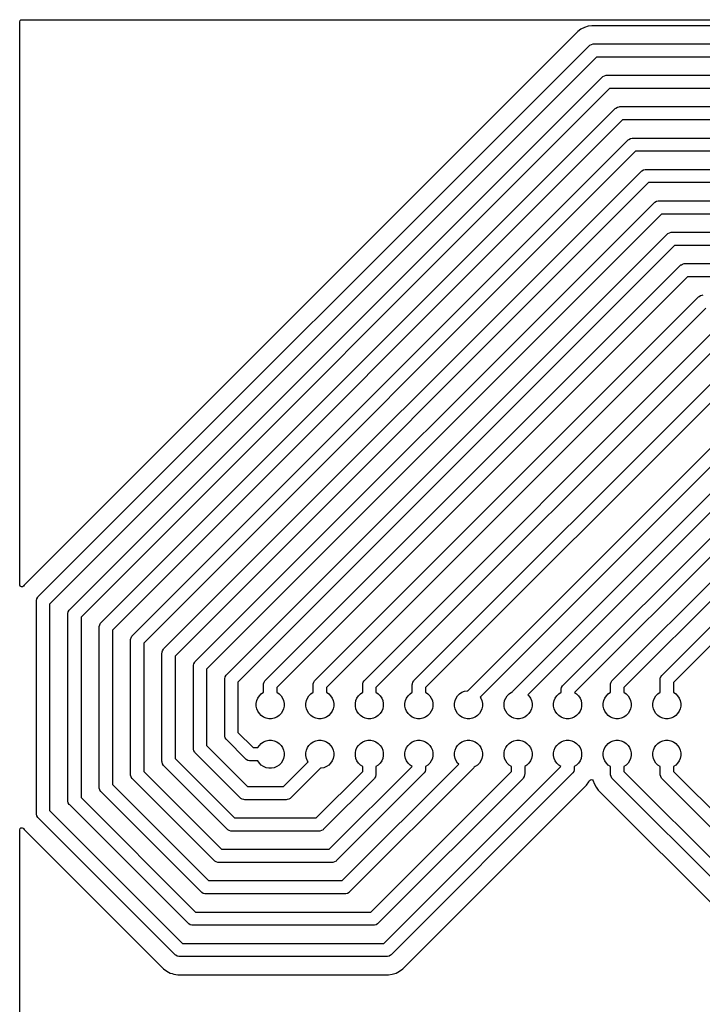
# Model space of a CAD drawing. Header units: millimetres. Extents: x 1 to 179, y 1 to 120.
# Tile 5 of 17: x 1 to 42, y 61 to 120. Entities that reach past the tile are written whole.
import ezdxf

# ---------------------------------------------------------------- set-up
doc = ezdxf.new("R2010")
doc.units = ezdxf.units.MM
doc.layers.add('F.Cu', color=13, linetype='CONTINUOUS', true_color=0xc83434)

msp = doc.modelspace()

# ---------------------------------------------------------------- linework, layer by layer
at = {"layer": 'F.Cu', "linetype": 'CONTINUOUS'}
for p, q in [((0.5005, 120.1255), (0.520185, 120.192539)), ((0.5005, 86.040153), (0.5005, 120.1255)), ((0.520185, 120.192539), (0.572989, 120.238294)), ((0.572989, 120.238294), (0.6245, 120.2495)), ((0.6245, 120.2495), (179.3755, 120.2495)), ((34.898161, 119.849057), (34.673533, 119.77607)), ((35.131433, 119.886003), (34.898161, 119.849057)), ((35.131438, 119.886003), (35.131433, 119.886003)), ((35.367622, 119.886003), (35.131438, 119.886003)), ((95.271409, 119.886003), (35.367622, 119.886003)), ((34.272018, 119.530019), (0.766138, 86.024139)), ((34.463095, 119.668846), (34.272018, 119.530019)), ((34.673533, 119.77607), (34.463095, 119.668846)), ((1.62781, 85.329469), (34.966687, 118.668346)), ((34.966687, 118.668346), (35.006025, 118.702844)), ((35.006025, 118.702844), (35.096456, 118.755055)), ((35.096456, 118.755055), (35.19732, 118.782081)), ((35.19732, 118.782081), (35.24953, 118.785503)), ((35.24953, 118.785503), (95.153317, 118.785503)), ((35.415216, 117.985503), (2.310653, 84.88094)), ((94.987631, 117.985503), (35.415216, 117.985503)), ((35.793031, 116.802844), (35.883462, 116.855055)), ((35.883462, 116.855055), (35.984326, 116.882081)), ((35.984326, 116.882081), (36.036536, 116.885503)), ((36.036536, 116.885503), (94.366311, 116.885503)), ((3.52781, 84.542463), (35.753693, 116.768346)), ((35.753693, 116.768346), (35.793031, 116.802844)), ((36.202222, 116.085503), (4.210653, 84.093934)), ((94.200625, 116.085503), (36.202222, 116.085503)), ((5.42781, 83.755457), (36.5407, 114.868346)), ((36.5407, 114.868346), (36.580037, 114.902844)), ((36.580037, 114.902844), (36.670469, 114.955055)), ((36.670469, 114.955055), (36.771332, 114.982081)), ((36.771332, 114.982081), (36.823542, 114.985503)), ((36.823542, 114.985503), (91.489968, 114.985503)), ((36.989227, 114.185503), (6.110653, 83.306929)), ((91.324282, 114.185503), (36.989227, 114.185503)), ((7.32781, 82.968451), (37.327705, 112.968345)), ((37.327705, 112.968345), (37.367043, 113.002844)), ((37.367043, 113.002844), (37.457475, 113.055055)), ((37.457475, 113.055055), (37.558338, 113.082081)), ((37.558338, 113.082081), (37.610548, 113.085503)), ((37.610548, 113.085503), (90.702962, 113.085503)), ((37.776233, 112.285503), (8.010653, 82.519923)), ((90.537276, 112.285503), (37.776233, 112.285503)), ((9.22781, 82.181445), (38.114711, 111.068346)), ((38.114711, 111.068346), (38.154049, 111.102844)), ((38.154049, 111.102844), (38.24448, 111.155055)), ((38.24448, 111.155055), (38.345344, 111.182081)), ((38.345344, 111.182081), (38.397554, 111.185503)), ((38.397554, 111.185503), (89.915956, 111.185503)), ((38.56324, 110.385503), (9.910653, 81.732916)), ((89.75027, 110.385503), (38.56324, 110.385503)), ((11.12781, 81.394439), (38.901717, 109.168346)), ((38.901717, 109.168346), (38.941055, 109.202844)), ((38.941055, 109.202844), (39.031486, 109.255055)), ((39.031486, 109.255055), (39.13235, 109.282081)), ((39.13235, 109.282081), (39.18456, 109.285503)), ((39.18456, 109.285503), (89.12895, 109.285503)), ((39.350246, 108.485503), (11.810653, 80.94591)), ((88.963264, 108.485503), (39.350246, 108.485503)), ((39.688723, 107.268346), (39.728061, 107.302844)), ((39.728061, 107.302844), (39.818492, 107.355055)), ((39.818492, 107.355055), (39.919356, 107.382081)), ((39.919356, 107.382081), (39.971566, 107.385503)), ((39.971566, 107.385503), (86.977992, 107.385503)), ((13.02781, 80.607433), (39.688723, 107.268346)), ((40.137252, 106.585503), (13.710653, 80.158904)), ((86.812306, 106.585503), (40.137252, 106.585503)), ((15.37781, 80.270427), (40.475729, 105.368345)), ((40.475729, 105.368345), (40.515067, 105.402844)), ((40.515067, 105.402844), (40.546253, 105.420849)), ((40.546253, 105.420849), (40.605499, 105.455055)), ((40.605499, 105.455055), (40.706362, 105.482081)), ((40.706362, 105.482081), (40.758572, 105.485503)), ((40.758572, 105.485503), (86.190986, 105.485503)), ((40.924257, 104.685503), (16.060653, 79.821899)), ((86.0253, 104.685503), (40.924257, 104.685503)), ((18.37781, 80.270427), (41.57573, 103.468346)), ((41.57573, 103.468346), (41.615067, 103.502844)), ((41.615067, 103.502844), (41.705498, 103.555055)), ((41.705498, 103.555055), (41.806362, 103.582081)), ((41.806362, 103.582081), (41.858572, 103.585503)), ((42.024257, 102.785503), (19.060653, 79.821899)), ((21.37781, 80.270427), (42.675729, 101.568346)), ((43.124258, 100.885503), (22.060653, 79.821898)), ((24.37781, 80.270427), (43.775729, 99.668346)), ((44.224258, 98.985503), (25.060653, 79.821898)), ((27.617472, 79.63141), (45.754408, 97.768346)), ((46.202937, 97.085503), (28.367563, 79.25013)), ((30.37781, 79.644439), (46.601717, 95.868345)), ((47.050245, 95.185503), (31.253595, 79.388854)), ((33.37781, 79.957433), (47.388723, 93.968346)), ((47.837252, 93.285503), (34.076653, 79.524905)), ((36.37781, 80.270427), (48.175729, 92.068346)), ((48.624258, 91.385503), (37.060653, 79.821898)), ((39.37781, 80.583421), (48.962735, 90.168346)), ((49.411264, 89.485503), (40.060653, 80.134892)), ((0.503722, 86.012069), (0.5005, 86.040153)), ((0.538079, 85.95123), (0.503722, 86.012069)), ((0.599874, 85.918623), (0.538079, 85.95123)), ((0.669487, 85.924601), (0.599874, 85.918623)), ((0.724817, 85.967267), (0.669487, 85.924601)), ((0.766131, 86.02413), (0.724817, 85.967267)), ((0.766138, 86.024139), (0.766131, 86.02413)), ((1.541101, 85.1997), (1.593312, 85.290131)), ((1.593312, 85.290131), (1.62781, 85.329469)), ((1.510653, 85.046626), (1.514075, 85.098836)), ((1.510653, 72.211386), (1.510653, 85.046626)), ((1.514075, 85.098836), (1.541101, 85.199699)), ((1.541101, 85.199699), (1.541101, 85.1997)), ((2.310653, 84.88094), (2.310653, 72.377072)), ((3.410653, 84.25962), (3.414075, 84.31183)), ((3.410653, 72.998392), (3.410653, 84.25962)), ((3.414075, 84.31183), (3.441101, 84.412694)), ((3.441101, 84.412694), (3.493312, 84.503125)), ((3.493312, 84.503125), (3.52781, 84.542463)), ((4.210653, 84.093934), (4.210653, 73.164078)), ((5.310653, 83.472614), (5.314075, 83.524824)), ((5.310653, 73.785398), (5.310653, 83.472614)), ((5.314075, 83.524824), (5.341101, 83.625687)), ((5.341101, 83.625688), (5.393312, 83.716119)), ((5.341101, 83.625687), (5.341101, 83.625688)), ((5.393312, 83.716119), (5.42781, 83.755457)), ((6.110653, 83.306929), (6.110653, 73.951084)), ((7.241101, 82.838682), (7.293312, 82.929113)), ((7.293312, 82.929113), (7.32781, 82.968451)), ((7.210653, 82.685608), (7.214075, 82.737818)), ((7.210653, 74.572404), (7.210653, 82.685608)), ((7.214075, 82.737818), (7.226596, 82.784546)), ((7.226596, 82.784546), (7.241101, 82.838682)), ((8.010653, 82.519923), (8.010653, 74.73809)), ((9.110653, 81.898602), (9.114075, 81.950812)), ((9.110653, 75.35941), (9.110653, 81.898602)), ((9.114075, 81.950812), (9.12168, 81.979196)), ((9.12168, 81.979196), (9.141101, 82.051676)), ((9.141101, 82.051676), (9.193312, 82.142107)), ((9.193312, 82.142107), (9.22781, 82.181445)), ((9.910653, 81.732916), (9.910653, 75.525096)), ((11.010653, 81.111596), (11.014075, 81.163806)), ((11.010653, 76.146416), (11.010653, 81.111596)), ((11.014075, 81.163806), (11.015754, 81.170071)), ((11.015754, 81.170071), (11.041101, 81.26467)), ((11.041101, 81.26467), (11.093312, 81.355101)), ((11.093312, 81.355101), (11.12781, 81.394439)), ((11.810653, 80.94591), (11.810653, 76.312102)), ((12.932275, 80.444723), (12.941101, 80.477664)), ((12.941101, 80.477664), (12.993312, 80.568095)), ((12.993312, 80.568095), (13.02781, 80.607433)), ((39.291101, 80.453652), (39.343312, 80.544083)), ((39.343312, 80.544083), (39.37781, 80.583421)), ((12.910653, 80.32459), (12.914075, 80.3768)), ((12.910653, 76.933422), (12.910653, 80.32459)), ((12.914075, 80.3768), (12.932275, 80.444723)), ((13.710653, 80.158904), (13.710653, 77.099108)), ((15.260653, 79.987584), (15.264075, 80.039794)), ((15.260653, 79.535421), (15.260653, 79.987584)), ((15.264075, 80.039794), (15.291101, 80.140657)), ((15.291101, 80.140658), (15.343312, 80.231089)), ((15.291101, 80.140657), (15.291101, 80.140658)), ((15.343312, 80.231089), (15.37781, 80.270427)), ((18.260653, 79.987584), (18.264075, 80.039794)), ((18.260653, 79.535421), (18.260653, 79.987584)), ((18.264075, 80.039794), (18.291101, 80.140657)), ((18.291101, 80.140658), (18.343312, 80.231089)), ((18.291101, 80.140657), (18.291101, 80.140658)), ((18.343312, 80.231089), (18.37781, 80.270427)), ((21.260653, 79.987584), (21.264075, 80.039794)), ((21.260653, 79.535421), (21.260653, 79.987584)), ((21.264075, 80.039794), (21.291101, 80.140657)), ((21.291101, 80.140658), (21.343312, 80.231089)), ((21.291101, 80.140657), (21.291101, 80.140658)), ((21.343312, 80.231089), (21.37781, 80.270427)), ((24.260653, 79.987584), (24.264075, 80.039794)), ((24.260653, 79.535421), (24.260653, 79.987584)), ((24.264075, 80.039794), (24.291101, 80.140657)), ((24.291101, 80.140658), (24.343312, 80.231089)), ((24.291101, 80.140657), (24.291101, 80.140658)), ((24.343312, 80.231089), (24.37781, 80.270427)), ((33.291101, 79.827664), (33.343312, 79.918095)), ((33.343312, 79.918095), (33.37781, 79.957433)), ((36.260653, 79.987584), (36.264075, 80.039794)), ((36.260653, 79.535421), (36.260653, 79.987584)), ((36.264075, 80.039794), (36.291101, 80.140657)), ((36.291101, 80.140658), (36.343312, 80.231089)), ((36.291101, 80.140657), (36.291101, 80.140658)), ((36.343312, 80.231089), (36.37781, 80.270427)), ((39.260653, 80.300578), (39.264075, 80.352788)), ((39.260653, 79.535421), (39.260653, 80.300578)), ((39.264075, 80.352788), (39.288709, 80.444723)), ((39.288709, 80.444723), (39.291101, 80.453652)), ((40.060653, 80.134892), (40.060653, 79.535421)), ((14.91102, 79.18619), (15.003594, 79.324737)), ((15.003594, 79.324737), (15.121419, 79.442562)), ((15.121419, 79.442562), (15.259966, 79.535136)), ((15.259966, 79.535136), (15.260653, 79.535421)), ((16.060653, 79.821899), (16.060653, 79.535421)), ((16.060653, 79.535421), (16.06134, 79.535136)), ((16.06134, 79.535136), (16.199887, 79.442562)), ((16.199887, 79.442562), (16.317712, 79.324737)), ((16.317712, 79.324737), (16.410286, 79.18619)), ((17.91102, 79.18619), (18.003594, 79.324737)), ((18.003594, 79.324737), (18.121419, 79.442562)), ((18.121419, 79.442562), (18.259966, 79.535136)), ((18.259966, 79.535136), (18.260653, 79.535421)), ((19.060653, 79.821899), (19.060653, 79.535421)), ((19.060653, 79.535421), (19.06134, 79.535136)), ((19.06134, 79.535136), (19.199887, 79.442562)), ((19.199887, 79.442562), (19.317712, 79.324737)), ((19.317712, 79.324737), (19.410286, 79.18619)), ((20.91102, 79.18619), (21.003594, 79.324737)), ((21.003594, 79.324737), (21.121419, 79.442562)), ((21.121419, 79.442562), (21.259966, 79.535136)), ((21.259966, 79.535136), (21.260653, 79.535421)), ((22.060653, 79.821898), (22.060653, 79.535421)), ((22.060653, 79.535421), (22.06134, 79.535136)), ((22.06134, 79.535136), (22.199887, 79.442562)), ((22.199887, 79.442562), (22.317712, 79.324737)), ((22.317712, 79.324737), (22.410286, 79.18619)), ((23.91102, 79.18619), (24.003594, 79.324737)), ((24.003594, 79.324737), (24.121419, 79.442562)), ((24.121419, 79.442562), (24.259966, 79.535136)), ((24.259966, 79.535136), (24.260653, 79.535421)), ((25.060653, 79.821898), (25.060653, 79.535421)), ((25.060653, 79.535421), (25.06134, 79.535136)), ((25.06134, 79.535136), (25.199887, 79.442562)), ((25.199887, 79.442562), (25.317712, 79.324737)), ((25.317712, 79.324737), (25.410286, 79.18619)), ((26.91102, 79.18619), (27.003594, 79.324737)), ((27.003594, 79.324737), (27.121419, 79.442562)), ((27.121419, 79.442562), (27.259966, 79.535136)), ((27.259966, 79.535136), (27.413911, 79.598902)), ((27.413911, 79.598902), (27.577338, 79.63141)), ((27.577338, 79.63141), (27.617472, 79.63141)), ((29.91102, 79.18619), (30.003594, 79.324737)), ((30.003594, 79.324737), (30.121419, 79.442562)), ((30.121419, 79.442562), (30.259966, 79.535136)), ((30.259966, 79.535136), (30.316417, 79.558519)), ((30.316417, 79.558519), (30.343312, 79.605101)), ((30.343312, 79.605101), (30.37781, 79.644439)), ((31.253595, 79.388854), (31.317712, 79.324737)), ((31.317712, 79.324737), (31.410286, 79.18619)), ((32.91102, 79.18619), (33.003594, 79.324737)), ((33.003594, 79.324737), (33.121419, 79.442562)), ((33.121419, 79.442562), (33.259966, 79.535136)), ((33.259966, 79.535136), (33.260653, 79.535421)), ((33.260653, 79.67459), (33.264075, 79.7268)), ((33.260653, 79.535421), (33.260653, 79.67459)), ((33.264075, 79.7268), (33.291101, 79.827663)), ((33.291101, 79.827663), (33.291101, 79.827664)), ((34.076653, 79.524905), (34.199887, 79.442562)), ((34.199887, 79.442562), (34.317712, 79.324737)), ((34.317712, 79.324737), (34.410286, 79.18619)), ((35.91102, 79.18619), (36.003594, 79.324737)), ((36.003594, 79.324737), (36.121419, 79.442562)), ((36.121419, 79.442562), (36.259966, 79.535136)), ((36.259966, 79.535136), (36.260653, 79.535421)), ((37.060653, 79.821898), (37.060653, 79.535421)), ((37.060653, 79.535421), (37.06134, 79.535136)), ((37.06134, 79.535136), (37.199887, 79.442562)), ((37.199887, 79.442562), (37.317712, 79.324737)), ((37.317712, 79.324737), (37.410286, 79.18619)), ((38.91102, 79.18619), (39.003594, 79.324737)), ((39.003594, 79.324737), (39.121419, 79.442562)), ((39.121419, 79.442562), (39.259966, 79.535136)), ((39.259966, 79.535136), (39.260653, 79.535421)), ((40.060653, 79.535421), (40.06134, 79.535136)), ((40.06134, 79.535136), (40.199887, 79.442562)), ((40.199887, 79.442562), (40.317712, 79.324737)), ((40.317712, 79.324737), (40.410286, 79.18619)), ((14.814746, 78.868818), (14.847254, 79.032245)), ((14.814746, 78.702188), (14.814746, 78.868818)), ((14.847254, 78.538761), (14.814746, 78.702188)), ((14.847254, 79.032245), (14.91102, 79.18619)), ((16.410286, 79.18619), (16.474052, 79.032245)), ((16.474052, 79.032245), (16.50656, 78.868818)), ((16.50656, 78.702188), (16.474052, 78.538761)), ((16.50656, 78.868818), (16.50656, 78.702188)), ((17.814746, 78.868818), (17.847254, 79.032245)), ((17.814746, 78.702188), (17.814746, 78.868818)), ((17.847254, 78.538761), (17.814746, 78.702188)), ((17.847254, 79.032245), (17.91102, 79.18619)), ((19.410286, 79.18619), (19.474052, 79.032245)), ((19.474052, 79.032245), (19.50656, 78.868818)), ((19.50656, 78.702188), (19.474052, 78.538761)), ((19.50656, 78.868818), (19.50656, 78.702188)), ((20.814746, 78.868818), (20.847254, 79.032245)), ((20.814746, 78.702188), (20.814746, 78.868818)), ((20.847254, 78.538761), (20.814746, 78.702188)), ((20.847254, 79.032245), (20.91102, 79.18619)), ((22.410286, 79.18619), (22.474052, 79.032245)), ((22.474052, 79.032245), (22.50656, 78.868818)), ((22.50656, 78.702188), (22.474052, 78.538761)), ((22.50656, 78.868818), (22.50656, 78.702188)), ((23.814746, 78.868818), (23.847254, 79.032245)), ((23.814746, 78.702188), (23.814746, 78.868818)), ((23.847254, 78.538761), (23.814746, 78.702188)), ((23.847254, 79.032245), (23.91102, 79.18619)), ((25.410286, 79.18619), (25.474052, 79.032245)), ((25.474052, 79.032245), (25.50656, 78.868818)), ((25.50656, 78.702188), (25.474052, 78.538761)), ((25.50656, 78.868818), (25.50656, 78.702188)), ((26.814746, 78.868818), (26.847254, 79.032245)), ((26.814746, 78.702188), (26.814746, 78.868818)), ((26.847254, 78.538761), (26.814746, 78.702188)), ((26.847254, 79.032245), (26.91102, 79.18619)), ((28.367563, 79.25013), (28.410286, 79.18619)), ((28.410286, 79.18619), (28.474052, 79.032245)), ((28.474052, 79.032245), (28.50656, 78.868818)), ((28.50656, 78.702188), (28.474052, 78.538761)), ((28.50656, 78.868818), (28.50656, 78.702188)), ((29.814746, 78.868818), (29.847254, 79.032245)), ((29.814746, 78.702188), (29.814746, 78.868818)), ((29.847254, 78.538761), (29.814746, 78.702188)), ((29.847254, 79.032245), (29.91102, 79.18619)), ((31.410286, 79.18619), (31.474052, 79.032245)), ((31.474052, 79.032245), (31.50656, 78.868818)), ((31.50656, 78.702188), (31.474052, 78.538761)), ((31.50656, 78.868818), (31.50656, 78.702188)), ((32.814746, 78.868818), (32.847254, 79.032245)), ((32.814746, 78.702188), (32.814746, 78.868818)), ((32.847254, 78.538761), (32.814746, 78.702188)), ((32.847254, 79.032245), (32.91102, 79.18619)), ((34.410286, 79.18619), (34.474052, 79.032245)), ((34.474052, 79.032245), (34.50656, 78.868818)), ((34.50656, 78.702188), (34.474052, 78.538761)), ((34.50656, 78.868818), (34.50656, 78.702188)), ((35.814746, 78.868818), (35.847254, 79.032245)), ((35.814746, 78.702188), (35.814746, 78.868818)), ((35.847254, 78.538761), (35.814746, 78.702188)), ((35.847254, 79.032245), (35.91102, 79.18619)), ((37.410286, 79.18619), (37.474052, 79.032245)), ((37.474052, 79.032245), (37.50656, 78.868818)), ((37.50656, 78.702188), (37.474052, 78.538761)), ((37.50656, 78.868818), (37.50656, 78.702188)), ((38.814746, 78.868818), (38.847254, 79.032245)), ((38.814746, 78.702188), (38.814746, 78.868818)), ((38.847254, 78.538761), (38.814746, 78.702188)), ((38.847254, 79.032245), (38.91102, 79.18619)), ((40.410286, 79.18619), (40.474052, 79.032245)), ((40.474052, 79.032245), (40.50656, 78.868818)), ((40.50656, 78.702188), (40.474052, 78.538761)), ((40.50656, 78.868818), (40.50656, 78.702188)), ((14.91102, 78.384816), (14.847254, 78.538761)), ((15.003594, 78.246269), (14.91102, 78.384816)), ((15.121419, 78.128444), (15.003594, 78.246269)), ((15.259966, 78.03587), (15.121419, 78.128444)), ((16.199887, 78.128444), (16.06134, 78.03587)), ((16.317712, 78.246269), (16.199887, 78.128444)), ((16.410286, 78.384816), (16.317712, 78.246269)), ((16.474052, 78.538761), (16.410286, 78.384816)), ((17.91102, 78.384816), (17.847254, 78.538761)), ((18.003594, 78.246269), (17.91102, 78.384816)), ((18.121419, 78.128444), (18.003594, 78.246269)), ((18.259966, 78.03587), (18.121419, 78.128444)), ((19.199887, 78.128444), (19.06134, 78.03587)), ((19.317712, 78.246269), (19.199887, 78.128444)), ((19.410286, 78.384816), (19.317712, 78.246269)), ((19.474052, 78.538761), (19.410286, 78.384816)), ((20.91102, 78.384816), (20.847254, 78.538761)), ((21.003594, 78.246269), (20.91102, 78.384816)), ((21.121419, 78.128444), (21.003594, 78.246269)), ((21.259966, 78.03587), (21.121419, 78.128444)), ((22.199887, 78.128444), (22.06134, 78.03587)), ((22.317712, 78.246269), (22.199887, 78.128444)), ((22.410286, 78.384816), (22.317712, 78.246269)), ((22.474052, 78.538761), (22.410286, 78.384816)), ((23.91102, 78.384816), (23.847254, 78.538761)), ((24.003594, 78.246269), (23.91102, 78.384816)), ((24.121419, 78.128444), (24.003594, 78.246269)), ((24.259966, 78.03587), (24.121419, 78.128444)), ((25.199887, 78.128444), (25.06134, 78.03587)), ((25.317712, 78.246269), (25.199887, 78.128444)), ((25.410286, 78.384816), (25.317712, 78.246269)), ((25.474052, 78.538761), (25.410286, 78.384816)), ((26.91102, 78.384816), (26.847254, 78.538761)), ((27.003594, 78.246269), (26.91102, 78.384816)), ((27.121419, 78.128444), (27.003594, 78.246269)), ((27.259966, 78.03587), (27.121419, 78.128444)), ((28.199887, 78.128444), (28.06134, 78.03587)), ((28.317712, 78.246269), (28.199887, 78.128444)), ((28.410286, 78.384816), (28.317712, 78.246269)), ((28.474052, 78.538761), (28.410286, 78.384816)), ((29.91102, 78.384816), (29.847254, 78.538761)), ((30.003594, 78.246269), (29.91102, 78.384816)), ((30.121419, 78.128444), (30.003594, 78.246269)), ((30.259966, 78.03587), (30.121419, 78.128444)), ((31.199887, 78.128444), (31.06134, 78.03587)), ((31.317712, 78.246269), (31.199887, 78.128444)), ((31.410286, 78.384816), (31.317712, 78.246269)), ((31.474052, 78.538761), (31.410286, 78.384816)), ((32.91102, 78.384816), (32.847254, 78.538761)), ((33.003594, 78.246269), (32.91102, 78.384816)), ((33.121419, 78.128444), (33.003594, 78.246269)), ((33.259966, 78.03587), (33.121419, 78.128444)), ((34.199887, 78.128444), (34.06134, 78.03587)), ((34.317712, 78.246269), (34.199887, 78.128444)), ((34.410286, 78.384816), (34.317712, 78.246269)), ((34.474052, 78.538761), (34.410286, 78.384816)), ((35.91102, 78.384816), (35.847254, 78.538761)), ((36.003594, 78.246269), (35.91102, 78.384816)), ((36.121419, 78.128444), (36.003594, 78.246269)), ((36.259966, 78.03587), (36.121419, 78.128444)), ((37.199887, 78.128444), (37.06134, 78.03587)), ((37.317712, 78.246269), (37.199887, 78.128444)), ((37.410286, 78.384816), (37.317712, 78.246269)), ((37.474052, 78.538761), (37.410286, 78.384816)), ((38.91102, 78.384816), (38.847254, 78.538761)), ((39.003594, 78.246269), (38.91102, 78.384816)), ((39.121419, 78.128444), (39.003594, 78.246269)), ((39.259966, 78.03587), (39.121419, 78.128444)), ((40.199887, 78.128444), (40.06134, 78.03587)), ((40.317712, 78.246269), (40.199887, 78.128444)), ((40.410286, 78.384816), (40.317712, 78.246269)), ((40.474052, 78.538761), (40.410286, 78.384816)), ((15.413911, 77.972104), (15.259966, 78.03587)), ((15.577338, 77.939596), (15.413911, 77.972104)), ((15.743968, 77.939596), (15.577338, 77.939596)), ((15.907395, 77.972104), (15.743968, 77.939596)), ((16.06134, 78.03587), (15.907395, 77.972104)), ((18.413911, 77.972104), (18.259966, 78.03587)), ((18.577338, 77.939596), (18.413911, 77.972104)), ((18.743968, 77.939596), (18.577338, 77.939596)), ((18.907395, 77.972104), (18.743968, 77.939596)), ((19.06134, 78.03587), (18.907395, 77.972104)), ((21.413911, 77.972104), (21.259966, 78.03587)), ((21.577338, 77.939596), (21.413911, 77.972104)), ((21.743968, 77.939596), (21.577338, 77.939596)), ((21.907395, 77.972104), (21.743968, 77.939596)), ((22.06134, 78.03587), (21.907395, 77.972104)), ((24.413911, 77.972104), (24.259966, 78.03587)), ((24.577338, 77.939596), (24.413911, 77.972104)), ((24.743968, 77.939596), (24.577338, 77.939596)), ((24.907395, 77.972104), (24.743968, 77.939596)), ((25.06134, 78.03587), (24.907395, 77.972104)), ((27.413911, 77.972104), (27.259966, 78.03587)), ((27.577338, 77.939596), (27.413911, 77.972104)), ((27.743968, 77.939596), (27.577338, 77.939596)), ((27.907395, 77.972104), (27.743968, 77.939596)), ((28.06134, 78.03587), (27.907395, 77.972104)), ((30.413911, 77.972104), (30.259966, 78.03587)), ((30.577338, 77.939596), (30.413911, 77.972104)), ((30.743968, 77.939596), (30.577338, 77.939596)), ((30.907395, 77.972104), (30.743968, 77.939596)), ((31.06134, 78.03587), (30.907395, 77.972104)), ((33.413911, 77.972104), (33.259966, 78.03587)), ((33.577338, 77.939596), (33.413911, 77.972104)), ((33.743968, 77.939596), (33.577338, 77.939596)), ((33.907395, 77.972104), (33.743968, 77.939596)), ((34.06134, 78.03587), (33.907395, 77.972104)), ((36.413911, 77.972104), (36.259966, 78.03587)), ((36.577338, 77.939596), (36.413911, 77.972104)), ((36.743968, 77.939596), (36.577338, 77.939596)), ((36.907395, 77.972104), (36.743968, 77.939596)), ((37.06134, 78.03587), (36.907395, 77.972104)), ((39.413911, 77.972104), (39.259966, 78.03587)), ((39.577338, 77.939596), (39.413911, 77.972104)), ((39.743968, 77.939596), (39.577338, 77.939596)), ((39.907395, 77.972104), (39.743968, 77.939596)), ((40.06134, 78.03587), (39.907395, 77.972104)), ((12.914075, 76.881212), (12.910653, 76.933422)), ((13.710653, 77.099108), (14.624257, 76.185503)), ((11.810653, 76.312102), (14.287252, 73.835503)), ((12.941101, 76.780348), (12.914075, 76.881212)), ((12.993312, 76.689917), (12.941101, 76.780348)), ((13.02781, 76.650579), (12.993312, 76.689917)), ((14.17573, 75.50266), (13.02781, 76.650579)), ((14.91102, 76.18619), (15.003594, 76.324737)), ((15.003594, 76.324737), (15.121419, 76.442562)), ((15.121419, 76.442562), (15.259966, 76.535136)), ((15.259966, 76.535136), (15.413911, 76.598902)), ((15.413911, 76.598902), (15.577338, 76.63141)), ((15.577338, 76.63141), (15.743968, 76.63141)), ((15.743968, 76.63141), (15.907395, 76.598902)), ((15.907395, 76.598902), (16.06134, 76.535136)), ((16.06134, 76.535136), (16.199887, 76.442562)), ((16.199887, 76.442562), (16.317712, 76.324737)), ((16.317712, 76.324737), (16.410286, 76.18619)), ((17.91102, 76.18619), (18.003594, 76.324737)), ((18.003594, 76.324737), (18.121419, 76.442562)), ((18.121419, 76.442562), (18.259966, 76.535136)), ((18.259966, 76.535136), (18.413911, 76.598902)), ((18.413911, 76.598902), (18.577338, 76.63141)), ((18.577338, 76.63141), (18.743968, 76.63141)), ((18.743968, 76.63141), (18.907395, 76.598902)), ((18.907395, 76.598902), (19.06134, 76.535136)), ((19.06134, 76.535136), (19.199887, 76.442562)), ((19.199887, 76.442562), (19.317712, 76.324737)), ((19.317712, 76.324737), (19.410286, 76.18619)), ((20.91102, 76.18619), (21.003594, 76.324737)), ((21.003594, 76.324737), (21.121419, 76.442562)), ((21.121419, 76.442562), (21.259966, 76.535136)), ((21.259966, 76.535136), (21.413911, 76.598902)), ((21.413911, 76.598902), (21.577338, 76.63141)), ((21.577338, 76.63141), (21.743968, 76.63141)), ((21.743968, 76.63141), (21.907395, 76.598902)), ((21.907395, 76.598902), (22.06134, 76.535136)), ((22.06134, 76.535136), (22.199887, 76.442562)), ((22.199887, 76.442562), (22.317712, 76.324737)), ((22.317712, 76.324737), (22.410286, 76.18619)), ((23.91102, 76.18619), (24.003594, 76.324737)), ((24.003594, 76.324737), (24.121419, 76.442562)), ((24.121419, 76.442562), (24.259966, 76.535136)), ((24.259966, 76.535136), (24.413911, 76.598902)), ((24.413911, 76.598902), (24.577338, 76.63141)), ((24.577338, 76.63141), (24.743968, 76.63141)), ((24.743968, 76.63141), (24.907395, 76.598902)), ((24.907395, 76.598902), (25.06134, 76.535136)), ((25.06134, 76.535136), (25.199887, 76.442562)), ((25.199887, 76.442562), (25.317712, 76.324737)), ((25.317712, 76.324737), (25.410286, 76.18619)), ((26.91102, 76.18619), (27.003594, 76.324737)), ((27.003594, 76.324737), (27.121419, 76.442562)), ((27.121419, 76.442562), (27.259966, 76.535136)), ((27.259966, 76.535136), (27.413911, 76.598902)), ((27.413911, 76.598902), (27.577338, 76.63141)), ((27.577338, 76.63141), (27.743968, 76.63141)), ((27.743968, 76.63141), (27.907395, 76.598902)), ((27.907395, 76.598902), (28.06134, 76.535136)), ((28.06134, 76.535136), (28.199887, 76.442562)), ((28.199887, 76.442562), (28.317712, 76.324737)), ((28.317712, 76.324737), (28.410286, 76.18619)), ((29.91102, 76.18619), (30.003594, 76.324737)), ((30.003594, 76.324737), (30.121419, 76.442562)), ((30.121419, 76.442562), (30.259966, 76.535136)), ((30.259966, 76.535136), (30.413911, 76.598902)), ((30.413911, 76.598902), (30.577338, 76.63141)), ((30.577338, 76.63141), (30.743968, 76.63141)), ((30.743968, 76.63141), (30.907395, 76.598902)), ((30.907395, 76.598902), (31.06134, 76.535136)), ((31.06134, 76.535136), (31.199887, 76.442562)), ((31.199887, 76.442562), (31.317712, 76.324737)), ((31.317712, 76.324737), (31.410286, 76.18619)), ((32.91102, 76.18619), (33.003594, 76.324737)), ((33.003594, 76.324737), (33.121419, 76.442562)), ((33.121419, 76.442562), (33.259966, 76.535136)), ((33.259966, 76.535136), (33.413911, 76.598902)), ((33.413911, 76.598902), (33.577338, 76.63141)), ((33.577338, 76.63141), (33.743968, 76.63141)), ((33.743968, 76.63141), (33.907395, 76.598902)), ((33.907395, 76.598902), (34.06134, 76.535136)), ((34.06134, 76.535136), (34.199887, 76.442562)), ((34.199887, 76.442562), (34.317712, 76.324737)), ((34.317712, 76.324737), (34.410286, 76.18619)), ((35.91102, 76.18619), (36.003594, 76.324737)), ((36.003594, 76.324737), (36.121419, 76.442562)), ((36.121419, 76.442562), (36.259966, 76.535136)), ((36.259966, 76.535136), (36.413911, 76.598902)), ((36.413911, 76.598902), (36.577338, 76.63141)), ((36.577338, 76.63141), (36.743968, 76.63141)), ((36.743968, 76.63141), (36.907395, 76.598902)), ((36.907395, 76.598902), (37.06134, 76.535136)), ((37.06134, 76.535136), (37.199887, 76.442562)), ((37.199887, 76.442562), (37.317712, 76.324737)), ((37.317712, 76.324737), (37.410286, 76.18619)), ((38.91102, 76.18619), (39.003594, 76.324737)), ((39.003594, 76.324737), (39.121419, 76.442562)), ((39.121419, 76.442562), (39.259966, 76.535136)), ((39.259966, 76.535136), (39.413911, 76.598902)), ((39.413911, 76.598902), (39.577338, 76.63141)), ((39.577338, 76.63141), (39.743968, 76.63141)), ((39.743968, 76.63141), (39.907395, 76.598902)), ((39.907395, 76.598902), (40.06134, 76.535136)), ((40.06134, 76.535136), (40.199887, 76.442562)), ((40.199887, 76.442562), (40.317712, 76.324737)), ((40.317712, 76.324737), (40.410286, 76.18619)), ((11.014075, 76.094206), (11.010653, 76.146416)), ((11.041101, 75.993342), (11.014075, 76.094206)), ((11.093312, 75.902911), (11.041101, 75.993342)), ((11.12781, 75.863573), (11.093312, 75.902911)), ((13.838723, 73.15266), (11.12781, 75.863573)), ((14.624257, 76.185503), (14.910735, 76.185503)), ((14.910735, 76.185503), (14.91102, 76.18619)), ((16.410286, 76.18619), (16.474052, 76.032245)), ((16.474052, 76.032245), (16.50656, 75.868818)), ((16.50656, 75.702188), (16.474052, 75.538761)), ((16.50656, 75.868818), (16.50656, 75.702188)), ((17.814746, 75.868818), (17.847254, 76.032245)), ((17.814746, 75.702188), (17.814746, 75.868818)), ((17.847254, 75.538761), (17.814746, 75.702188)), ((17.847254, 76.032245), (17.91102, 76.18619)), ((19.410286, 76.18619), (19.474052, 76.032245)), ((19.474052, 76.032245), (19.50656, 75.868818)), ((19.50656, 75.702188), (19.474052, 75.538761)), ((19.50656, 75.868818), (19.50656, 75.702188)), ((20.814746, 75.868818), (20.847254, 76.032245)), ((20.814746, 75.702188), (20.814746, 75.868818)), ((20.847254, 75.538761), (20.814746, 75.702188)), ((20.847254, 76.032245), (20.91102, 76.18619)), ((22.410286, 76.18619), (22.474052, 76.032245)), ((22.474052, 76.032245), (22.50656, 75.868818)), ((22.50656, 75.702188), (22.474052, 75.538761)), ((22.50656, 75.868818), (22.50656, 75.702188)), ((23.814746, 75.868818), (23.847254, 76.032245)), ((23.814746, 75.702188), (23.814746, 75.868818)), ((23.847254, 75.538761), (23.814746, 75.702188)), ((23.847254, 76.032245), (23.91102, 76.18619)), ((25.410286, 76.18619), (25.474052, 76.032245)), ((25.474052, 76.032245), (25.50656, 75.868818)), ((25.50656, 75.702188), (25.474052, 75.538761)), ((25.50656, 75.868818), (25.50656, 75.702188)), ((26.814746, 75.868818), (26.847254, 76.032245)), ((26.814746, 75.702188), (26.814746, 75.868818)), ((26.847254, 75.538761), (26.814746, 75.702188)), ((26.847254, 76.032245), (26.91102, 76.18619)), ((28.410286, 76.18619), (28.474052, 76.032245)), ((28.474052, 76.032245), (28.50656, 75.868818)), ((28.50656, 75.702188), (28.474052, 75.538761)), ((28.50656, 75.868818), (28.50656, 75.702188)), ((29.814746, 75.868818), (29.847254, 76.032245)), ((29.814746, 75.702188), (29.814746, 75.868818)), ((29.847254, 75.538761), (29.814746, 75.702188)), ((29.847254, 76.032245), (29.91102, 76.18619)), ((31.410286, 76.18619), (31.474052, 76.032245)), ((31.474052, 76.032245), (31.50656, 75.868818)), ((31.50656, 75.702188), (31.474052, 75.538761)), ((31.50656, 75.868818), (31.50656, 75.702188)), ((32.814746, 75.868818), (32.847254, 76.032245)), ((32.814746, 75.702188), (32.814746, 75.868818)), ((32.847254, 75.538761), (32.814746, 75.702188)), ((32.847254, 76.032245), (32.91102, 76.18619)), ((34.410286, 76.18619), (34.474052, 76.032245)), ((34.474052, 76.032245), (34.50656, 75.868818)), ((34.50656, 75.702188), (34.474052, 75.538761)), ((34.50656, 75.868818), (34.50656, 75.702188)), ((35.814746, 75.868818), (35.847254, 76.032245)), ((35.814746, 75.702188), (35.814746, 75.868818)), ((35.847254, 75.538761), (35.814746, 75.702188)), ((35.847254, 76.032245), (35.91102, 76.18619)), ((37.410286, 76.18619), (37.474052, 76.032245)), ((37.474052, 76.032245), (37.50656, 75.868818)), ((37.50656, 75.702188), (37.474052, 75.538761)), ((37.50656, 75.868818), (37.50656, 75.702188)), ((38.814746, 75.868818), (38.847254, 76.032245)), ((38.814746, 75.702188), (38.814746, 75.868818)), ((38.847254, 75.538761), (38.814746, 75.702188)), ((38.847254, 76.032245), (38.91102, 76.18619)), ((40.410286, 76.18619), (40.474052, 76.032245)), ((40.474052, 76.032245), (40.50656, 75.868818)), ((40.50656, 75.702188), (40.474052, 75.538761)), ((40.50656, 75.868818), (40.50656, 75.702188)), ((9.114075, 75.3072), (9.110653, 75.35941)), ((9.141101, 75.206336), (9.114075, 75.3072)), ((9.193312, 75.115905), (9.141101, 75.206336)), ((9.22781, 75.076567), (9.193312, 75.115905)), ((9.910653, 75.525096), (13.500246, 71.935503)), ((14.215067, 75.468162), (14.17573, 75.50266)), ((14.305499, 75.415951), (14.215067, 75.468162)), ((14.406362, 75.388925), (14.305499, 75.415951)), ((14.458572, 75.385503), (14.406362, 75.388925)), ((14.910735, 75.385503), (14.458572, 75.385503)), ((14.91102, 75.384816), (14.910735, 75.385503)), ((15.003594, 75.246269), (14.91102, 75.384816)), ((15.121419, 75.128444), (15.003594, 75.246269)), ((15.259966, 75.03587), (15.121419, 75.128444)), ((16.199887, 75.128444), (16.06134, 75.03587)), ((16.317712, 75.246269), (16.199887, 75.128444)), ((16.410286, 75.384816), (16.317712, 75.246269)), ((16.474052, 75.538761), (16.410286, 75.384816)), ((16.468369, 73.835503), (17.953743, 75.320877)), ((17.91102, 75.384816), (17.847254, 75.538761)), ((17.953743, 75.320877), (17.91102, 75.384816)), ((19.199887, 75.128444), (19.06134, 75.03587)), ((19.317712, 75.246269), (19.199887, 75.128444)), ((19.410286, 75.384816), (19.317712, 75.246269)), ((19.474052, 75.538761), (19.410286, 75.384816)), ((20.02106, 68.135503), (27.06771, 75.182153)), ((20.91102, 75.384816), (20.847254, 75.538761)), ((21.003594, 75.246269), (20.91102, 75.384816)), ((21.121419, 75.128444), (21.003594, 75.246269)), ((21.259966, 75.03587), (21.121419, 75.128444)), ((22.199887, 75.128444), (22.06134, 75.03587)), ((22.317712, 75.246269), (22.199887, 75.128444)), ((22.410286, 75.384816), (22.317712, 75.246269)), ((22.474052, 75.538761), (22.410286, 75.384816)), ((23.91102, 75.384816), (23.847254, 75.538761)), ((24.003594, 75.246269), (23.91102, 75.384816)), ((24.121419, 75.128444), (24.003594, 75.246269)), ((24.244653, 75.046102), (24.121419, 75.128444)), ((25.199887, 75.128444), (25.06134, 75.03587)), ((25.317712, 75.246269), (25.199887, 75.128444)), ((25.410286, 75.384816), (25.317712, 75.246269)), ((25.474052, 75.538761), (25.410286, 75.384816)), ((26.91102, 75.384816), (26.847254, 75.538761)), ((27.003594, 75.246269), (26.91102, 75.384816)), ((27.06771, 75.182153), (27.003594, 75.246269)), ((28.199887, 75.128444), (28.06134, 75.03587)), ((28.317712, 75.246269), (28.199887, 75.128444)), ((28.410286, 75.384816), (28.317712, 75.246269)), ((28.474052, 75.538761), (28.410286, 75.384816)), ((29.91102, 75.384816), (29.847254, 75.538761)), ((30.003594, 75.246269), (29.91102, 75.384816)), ((30.121419, 75.128444), (30.003594, 75.246269)), ((30.259966, 75.03587), (30.121419, 75.128444)), ((31.199887, 75.128444), (31.06134, 75.03587)), ((31.317712, 75.246269), (31.199887, 75.128444)), ((31.410286, 75.384816), (31.317712, 75.246269)), ((31.474052, 75.538761), (31.410286, 75.384816)), ((32.91102, 75.384816), (32.847254, 75.538761)), ((33.003594, 75.246269), (32.91102, 75.384816)), ((33.121419, 75.128444), (33.003594, 75.246269)), ((33.244652, 75.046102), (33.121419, 75.128444)), ((34.199887, 75.128444), (34.06134, 75.03587)), ((34.317712, 75.246269), (34.199887, 75.128444)), ((34.410286, 75.384816), (34.317712, 75.246269)), ((34.474052, 75.538761), (34.410286, 75.384816)), ((35.91102, 75.384816), (35.847254, 75.538761)), ((36.003594, 75.246269), (35.91102, 75.384816)), ((36.121419, 75.128444), (36.003594, 75.246269)), ((36.259966, 75.03587), (36.121419, 75.128444)), ((37.199887, 75.128444), (37.06134, 75.03587)), ((37.317712, 75.246269), (37.199887, 75.128444)), ((37.410286, 75.384816), (37.317712, 75.246269)), ((37.474052, 75.538761), (37.410286, 75.384816)), ((38.91102, 75.384816), (38.847254, 75.538761)), ((39.003594, 75.246269), (38.91102, 75.384816)), ((39.121419, 75.128444), (39.003594, 75.246269)), ((39.259966, 75.03587), (39.121419, 75.128444)), ((40.199887, 75.128444), (40.06134, 75.03587)), ((40.317712, 75.246269), (40.199887, 75.128444)), ((40.410286, 75.384816), (40.317712, 75.246269)), ((40.474052, 75.538761), (40.410286, 75.384816)), ((7.214075, 74.520194), (7.210653, 74.572404)), ((7.241101, 74.41933), (7.214075, 74.520194)), ((8.010653, 74.73809), (12.713239, 70.035503)), ((13.051717, 71.25266), (9.22781, 75.076567)), ((15.413911, 74.972104), (15.259966, 75.03587)), ((15.577338, 74.939596), (15.413911, 74.972104)), ((15.743968, 74.939596), (15.577338, 74.939596)), ((15.907395, 74.972104), (15.743968, 74.939596)), ((16.06134, 75.03587), (15.907395, 74.972104)), ((18.703833, 74.939596), (16.916898, 73.15266)), ((18.447048, 71.935503), (21.260653, 74.749108)), ((18.743968, 74.939596), (18.703833, 74.939596)), ((18.907395, 74.972104), (18.743968, 74.939596)), ((19.06134, 75.03587), (18.907395, 74.972104)), ((19.234054, 70.035503), (24.244653, 75.046102)), ((24.943496, 74.613574), (19.682583, 69.35266)), ((27.943496, 74.926568), (20.469589, 67.45266)), ((21.260653, 75.035586), (21.259966, 75.03587)), ((21.260653, 74.749108), (21.260653, 75.035586)), ((21.747048, 66.235503), (30.260653, 74.749108)), ((22.057231, 74.531212), (22.030205, 74.430349)), ((22.060653, 74.583422), (22.057231, 74.531212)), ((22.06134, 75.03587), (22.060653, 75.035586)), ((22.060653, 75.035586), (22.060653, 74.583422)), ((22.534054, 64.335503), (33.244652, 75.046102)), ((33.943496, 74.613573), (22.982583, 63.65266)), ((24.977994, 74.652911), (24.943496, 74.613574)), ((25.030205, 74.743343), (24.977994, 74.652911)), ((25.057231, 74.844206), (25.030205, 74.743343)), ((25.060653, 74.896416), (25.057231, 74.844206)), ((25.06134, 75.03587), (25.060653, 75.035586)), ((25.060653, 75.035586), (25.060653, 74.896416)), ((27.977994, 74.965905), (27.943496, 74.926568)), ((28.004888, 75.012488), (27.977994, 74.965905)), ((28.06134, 75.03587), (28.004888, 75.012488)), ((30.260653, 75.035586), (30.259966, 75.03587)), ((30.260653, 74.749108), (30.260653, 75.035586)), ((31.057231, 74.531212), (31.030205, 74.430348)), ((31.060653, 74.583422), (31.057231, 74.531212)), ((31.06134, 75.03587), (31.060653, 75.035586)), ((31.060653, 75.035586), (31.060653, 74.583422)), ((33.977994, 74.652911), (33.943496, 74.613573)), ((34.030205, 74.743342), (33.977994, 74.652911)), ((34.057231, 74.844206), (34.030205, 74.743342)), ((34.060653, 74.896416), (34.057231, 74.844206)), ((34.06134, 75.03587), (34.060653, 75.035586)), ((34.060653, 75.035586), (34.060653, 74.896416)), ((36.260653, 75.035586), (36.259966, 75.03587)), ((36.260653, 74.583422), (36.260653, 75.035586)), ((36.264075, 74.531212), (36.260653, 74.583422)), ((36.291101, 74.430348), (36.264075, 74.531212)), ((37.06134, 75.03587), (37.060653, 75.035586)), ((37.060653, 75.035586), (37.060653, 74.749108)), ((37.060653, 74.749108), (49.658258, 62.151503)), ((39.260653, 75.035586), (39.259966, 75.03587)), ((39.260653, 74.583422), (39.260653, 75.035586)), ((39.264075, 74.531212), (39.260653, 74.583422)), ((39.291101, 74.430348), (39.264075, 74.531212)), ((40.06134, 75.03587), (40.060653, 75.035586)), ((40.060653, 75.035586), (40.060653, 74.749108)), ((40.060653, 74.749108), (50.758258, 64.051503)), ((6.110653, 73.951084), (11.926233, 68.135503)), ((7.293312, 74.328899), (7.241101, 74.41933)), ((7.32781, 74.289561), (7.293312, 74.328899)), ((12.264711, 69.352661), (7.32781, 74.289561)), ((21.943495, 74.300579), (18.895577, 71.25266)), ((21.977994, 74.339917), (21.943495, 74.300579)), ((22.023843, 74.41933), (21.977994, 74.339917)), ((22.030205, 74.430349), (22.023843, 74.41933)), ((30.943496, 74.30058), (22.195577, 65.55266)), ((23.67725, 62.790986), (34.805171, 73.918906)), ((30.977994, 74.339917), (30.943496, 74.30058)), ((31.030205, 74.430348), (30.977994, 74.339917)), ((34.805171, 73.918906), (34.943996, 74.109983)), ((34.943996, 74.109983), (34.986856, 74.194102)), ((34.986856, 74.194102), (35.03483, 74.244897)), ((35.03483, 74.244897), (35.102651, 74.261693)), ((35.102651, 74.261693), (35.168786, 74.239156)), ((35.168786, 74.239156), (35.212238, 74.184441)), ((35.212238, 74.184441), (35.215272, 74.176126)), ((35.215272, 74.176126), (35.270086, 74.007426)), ((35.270086, 74.007426), (35.37731, 73.796988)), ((36.343312, 74.339917), (36.291101, 74.430348)), ((36.37781, 74.300579), (36.343312, 74.339917)), ((49.209729, 61.46866), (36.37781, 74.300579)), ((39.343312, 74.339917), (39.291101, 74.430348)), ((39.37781, 74.300579), (39.343312, 74.339917)), ((50.309729, 63.36866), (39.37781, 74.300579)), ((5.314075, 73.733188), (5.310653, 73.785398)), ((5.341101, 73.632324), (5.314075, 73.733188)), ((5.393312, 73.541893), (5.341101, 73.632324)), ((5.42781, 73.502555), (5.393312, 73.541893)), ((11.477706, 67.45266), (5.42781, 73.502555)), ((14.287252, 73.835503), (16.468369, 73.835503)), ((35.37731, 73.796988), (35.427801, 73.727493)), ((35.427801, 73.727493), (35.516137, 73.605911)), ((35.516137, 73.605911), (47.687648, 61.4344)), ((3.414075, 72.946182), (3.410653, 72.998392)), ((3.441101, 72.845318), (3.414075, 72.946182)), ((3.493312, 72.754887), (3.441101, 72.845318)), ((3.52781, 72.715549), (3.493312, 72.754887)), ((10.690699, 65.55266), (3.52781, 72.715549)), ((4.210653, 73.164078), (11.139228, 66.235503)), ((13.878061, 73.118162), (13.838723, 73.15266)), ((13.968492, 73.065951), (13.878061, 73.118162)), ((14.069356, 73.038925), (13.968492, 73.065951)), ((14.121566, 73.035503), (14.069356, 73.038925)), ((16.634055, 73.035503), (14.121566, 73.035503)), ((16.686265, 73.038925), (16.634055, 73.035503)), ((16.787129, 73.065951), (16.686265, 73.038925)), ((16.87756, 73.118162), (16.787129, 73.065951)), ((16.916898, 73.15266), (16.87756, 73.118162)), ((1.514075, 72.159176), (1.510653, 72.211386)), ((1.541101, 72.058312), (1.514075, 72.159176)), ((2.310653, 72.377072), (10.352222, 64.335503)), ((1.593312, 71.967881), (1.541101, 72.058312)), ((1.62781, 71.928543), (1.593312, 71.967881)), ((9.903693, 63.65266), (1.62781, 71.928543)), ((13.500246, 71.935503), (18.447048, 71.935503)), ((0.5005, 71.21786), (0.520185, 71.284899)), ((0.5005, 0.6245), (0.5005, 71.21786)), ((0.520185, 71.284899), (0.572989, 71.330654)), ((0.572989, 71.330654), (0.642147, 71.340598)), ((0.642147, 71.340598), (0.705703, 71.311573)), ((0.705703, 71.311573), (0.724814, 71.290751)), ((0.724814, 71.290751), (0.766136, 71.233876)), ((0.766136, 71.233876), (9.209026, 62.790986)), ((13.091055, 71.218162), (13.051717, 71.25266)), ((13.181486, 71.165951), (13.091055, 71.218162)), ((13.28235, 71.138925), (13.181486, 71.165951)), ((13.33456, 71.135503), (13.28235, 71.138925)), ((18.612734, 71.135503), (13.33456, 71.135503)), ((18.664944, 71.138925), (18.612734, 71.135503)), ((18.765808, 71.165951), (18.664944, 71.138925)), ((18.856239, 71.218162), (18.765808, 71.165951)), ((18.895577, 71.25266), (18.856239, 71.218162)), ((12.713239, 70.035503), (19.234054, 70.035503)), ((12.304049, 69.318162), (12.264711, 69.352661)), ((12.394481, 69.265951), (12.304049, 69.318162)), ((12.495344, 69.238925), (12.394481, 69.265951)), ((12.547554, 69.235503), (12.495344, 69.238925)), ((19.39974, 69.235503), (12.547554, 69.235503)), ((19.45195, 69.238925), (19.39974, 69.235503)), ((19.552814, 69.265951), (19.45195, 69.238925)), ((19.643245, 69.318162), (19.552814, 69.265951)), ((19.682583, 69.35266), (19.643245, 69.318162)), ((11.926233, 68.135503), (20.02106, 68.135503)), ((11.517043, 67.418162), (11.477706, 67.45266)), ((11.607475, 67.365951), (11.517043, 67.418162)), ((11.708338, 67.338925), (11.607475, 67.365951)), ((20.33982, 67.365951), (20.238956, 67.338925)), ((20.430251, 67.418162), (20.33982, 67.365951)), ((20.469589, 67.45266), (20.430251, 67.418162)), ((11.760548, 67.335503), (11.708338, 67.338925)), ((20.186746, 67.335503), (11.760548, 67.335503)), ((20.238956, 67.338925), (20.186746, 67.335503)), ((11.139228, 66.235503), (21.747048, 66.235503)), ((10.730037, 65.518162), (10.690699, 65.55266)), ((10.820468, 65.465951), (10.730037, 65.518162)), ((10.921332, 65.438925), (10.820468, 65.465951)), ((10.973542, 65.435503), (10.921332, 65.438925)), ((21.912734, 65.435503), (10.973542, 65.435503)), ((21.964944, 65.438925), (21.912734, 65.435503)), ((22.065808, 65.465951), (21.964944, 65.438925)), ((22.156239, 65.518162), (22.065808, 65.465951)), ((22.195577, 65.55266), (22.156239, 65.518162)), ((10.352222, 64.335503), (22.534054, 64.335503)), ((9.943031, 63.618162), (9.903693, 63.65266)), ((10.033462, 63.565951), (9.943031, 63.618162)), ((10.134326, 63.538925), (10.033462, 63.565951)), ((10.186536, 63.535503), (10.134326, 63.538925)), ((22.69974, 63.535503), (10.186536, 63.535503)), ((22.75195, 63.538925), (22.69974, 63.535503)), ((22.852814, 63.565951), (22.75195, 63.538925)), ((22.943245, 63.618162), (22.852814, 63.565951)), ((22.982583, 63.65266), (22.943245, 63.618162)), ((9.209026, 62.790986), (9.400102, 62.65216)), ((9.400102, 62.65216), (9.499528, 62.6015)), ((9.499528, 62.6015), (9.610539, 62.544937)), ((23.275732, 62.544935), (23.486174, 62.65216)), ((23.486174, 62.65216), (23.67725, 62.790986)), ((9.610539, 62.544937), (9.610541, 62.544937)), ((9.610541, 62.544937), (9.610544, 62.544935)), ((9.610544, 62.544935), (9.730948, 62.505814)), ((9.730948, 62.505814), (9.835167, 62.47195)), ((9.835167, 62.47195), (10.068439, 62.435003)), ((10.068439, 62.435003), (10.068444, 62.435003)), ((10.068444, 62.435003), (22.817837, 62.435003)), ((22.817837, 62.435003), (23.051108, 62.47195)), ((23.051108, 62.47195), (23.275732, 62.544935))]:
    msp.add_line(p, q, dxfattribs=at)

doc.saveas('drawing.dxf')
